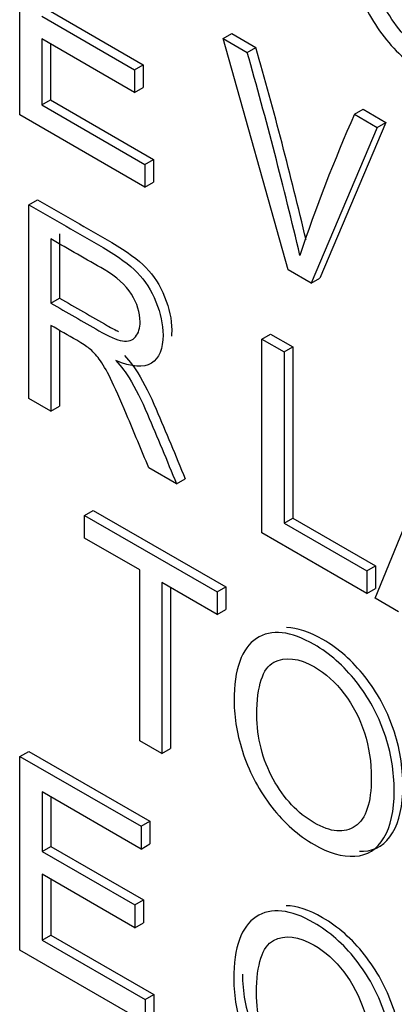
# Model space of a CAD drawing. Header units: inches. Extents: x 1 to 240, y -1 to 159.
# Tile 88 of 103: x 225.604 to 225.756, y 127.102 to 127.503. Entities that reach past the tile are written whole.
import ezdxf

# ---------------------------------------------------------------- set-up
doc = ezdxf.new("R2010")
doc.units = ezdxf.units.IN
doc.header["$MEASUREMENT"] = 0
doc.layers.add('Default', color=7, linetype='Continuous')
doc.layers.add('LAB20180', color=7, linetype='Continuous')

# ---------------------------------------------------------------- blocks, each defined once
blk = doc.blocks.new('SE1')
at = {"layer": 'LAB20180', "color": 7, "linetype": 'Continuous'}
for p, q in [((225.6037932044, 127.4644962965), (225.6037932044, 127.5435171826)), ((225.6162984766, 127.5067840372), (225.6540442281, 127.4849915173)), ((225.6127629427, 127.5047427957), (225.6505086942, 127.4829502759)), ((225.6505086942, 127.4736969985), (225.6127629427, 127.4954895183)), ((225.6127629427, 127.4954895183), (225.6127629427, 127.4685708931)), ((225.6866608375, 127.4956735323), (225.6901963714, 127.4977147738)), ((225.7131147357, 127.401379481), (225.6866608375, 127.4956735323)), ((225.6866608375, 127.4956735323), (225.6964501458, 127.4900216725)), ((225.6901963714, 127.4977147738), (225.6999856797, 127.492062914)), ((225.6162984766, 127.4934482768), (225.6162984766, 127.4706121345)), ((225.6964501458, 127.4900216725), (225.6999856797, 127.492062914)), ((225.6505086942, 127.4829502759), (225.6540442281, 127.4849915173)), ((225.6505086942, 127.4829502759), (225.6505086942, 127.4736969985)), ((225.6540442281, 127.4849915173), (225.6540442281, 127.4757382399)), ((225.6505086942, 127.4736969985), (225.6540442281, 127.4757382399)), ((225.6127629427, 127.4685708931), (225.6162984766, 127.4706121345)), ((225.6162984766, 127.4706121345), (225.6582331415, 127.4464011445)), ((225.6127629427, 127.4685708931), (225.6546976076, 127.444359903)), ((225.7401605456, 127.4647854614), (225.7436960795, 127.4668267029)), ((225.7436960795, 127.4668267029), (225.7529390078, 127.4614902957)), ((225.6546976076, 127.4351066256), (225.6037932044, 127.4644962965)), ((225.7401605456, 127.4647854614), (225.7494034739, 127.4594490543)), ((225.7494034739, 127.4594490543), (225.7225397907, 127.3959379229)), ((225.7529390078, 127.4614902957), (225.7260753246, 127.3979791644)), ((225.7494034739, 127.4594490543), (225.7529390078, 127.4614902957)), ((225.6546976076, 127.444359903), (225.6582331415, 127.4464011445)), ((225.6582331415, 127.4464011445), (225.6582331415, 127.4371478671)), ((225.6546976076, 127.444359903), (225.6546976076, 127.4351066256)), ((225.6546976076, 127.4351066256), (225.6582331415, 127.4371478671)), ((225.6075040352, 127.4278669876), (225.6110395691, 127.429908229)), ((225.6075040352, 127.3488461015), (225.6075040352, 127.4278669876)), ((225.6165193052, 127.413934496), (225.6165193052, 127.3877519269)), ((225.6200548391, 127.4159757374), (225.6200548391, 127.3897931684)), ((225.7225397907, 127.3959379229), (225.7131147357, 127.401379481)), ((225.7225397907, 127.3959379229), (225.7260753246, 127.3979791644)), ((225.6165193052, 127.3877519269), (225.6200548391, 127.3897931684)), ((225.6165193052, 127.3786563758), (225.6165193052, 127.3436411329)), ((225.6200548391, 127.3766055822), (225.6200548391, 127.3456823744)), ((225.7024375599, 127.3730570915), (225.7059730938, 127.375098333)), ((225.7059730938, 127.375098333), (225.7149883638, 127.3698933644)), ((225.7024375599, 127.2940362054), (225.7024375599, 127.3730570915)), ((225.7024375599, 127.3730570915), (225.7114528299, 127.367852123)), ((225.7114528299, 127.367852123), (225.7149883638, 127.3698933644)), ((225.7149883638, 127.3698933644), (225.7149883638, 127.3001257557)), ((225.7114528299, 127.367852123), (225.7114528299, 127.2980845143)), ((225.6165193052, 127.3436411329), (225.6075040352, 127.3488461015)), ((225.6165193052, 127.3436411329), (225.6200548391, 127.3456823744)), ((225.7485156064, 127.2674330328), (225.7746052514, 127.3313910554)), ((225.6676513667, 127.3141200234), (225.6563595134, 127.320639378)), ((225.6676513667, 127.3141200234), (225.6711869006, 127.3161612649)), ((225.6302243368, 127.301189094), (225.6337598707, 127.3032303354)), ((225.6337598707, 127.3032303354), (225.6877148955, 127.2720793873)), ((225.6302243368, 127.2919358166), (225.6302243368, 127.301189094)), ((225.6302243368, 127.301189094), (225.6841793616, 127.2700381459)), ((225.7114528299, 127.2980845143), (225.7149883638, 127.3001257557)), ((225.7114528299, 127.2980845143), (225.7451917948, 127.2786053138)), ((225.7149883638, 127.3001257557), (225.7487273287, 127.2806465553)), ((225.7451917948, 127.2693520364), (225.7024375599, 127.2940362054)), ((225.6527169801, 127.2789496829), (225.6302243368, 127.2919358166)), ((225.6527169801, 127.2092346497), (225.6527169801, 127.2789496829)), ((225.7451917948, 127.2786053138), (225.7487273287, 127.2806465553)), ((225.7451917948, 127.2786053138), (225.7451917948, 127.2693520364)), ((225.7487273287, 127.2806465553), (225.7487273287, 127.2713932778)), ((225.6841793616, 127.2607848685), (225.6616867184, 127.2737710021)), ((225.6616867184, 127.2737710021), (225.6616867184, 127.2040559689)), ((225.6652222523, 127.2717297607), (225.6652222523, 127.2060972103)), ((225.6841793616, 127.2700381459), (225.6877148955, 127.2720793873)), ((225.6841793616, 127.2700381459), (225.6841793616, 127.2607848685)), ((225.6877148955, 127.2720793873), (225.6877148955, 127.2628261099)), ((225.7451917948, 127.2693520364), (225.7487273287, 127.2713932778)), ((225.7580317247, 127.2619388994), (225.7485156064, 127.2674330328)), ((225.6841793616, 127.2607848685), (225.6877148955, 127.2628261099)), ((225.6616867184, 127.2040559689), (225.6527169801, 127.2092346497)), ((225.6039070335, 127.2028756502), (225.6074425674, 127.2049168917)), ((225.6074425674, 127.2049168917), (225.6567533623, 127.176447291)), ((225.6616867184, 127.2040559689), (225.6652222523, 127.2060972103)), ((225.6039070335, 127.1238547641), (225.6039070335, 127.2028756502)), ((225.6039070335, 127.2028756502), (225.6532178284, 127.1744060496)), ((225.6532178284, 127.1651527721), (225.6128767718, 127.188443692)), ((225.6128767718, 127.188443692), (225.6128767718, 127.1641538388)), ((225.6164123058, 127.1864024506), (225.6164123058, 127.1661950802)), ((225.6532178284, 127.1744060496), (225.6567533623, 127.176447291)), ((225.6532178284, 127.1744060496), (225.6532178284, 127.1651527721)), ((225.6567533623, 127.176447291), (225.6567533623, 127.1671940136)), ((225.6128767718, 127.1641538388), (225.6164123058, 127.1661950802)), ((225.6164123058, 127.1661950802), (225.6541580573, 127.1444025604)), ((225.6532178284, 127.1651527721), (225.6567533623, 127.1671940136)), ((225.6128767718, 127.1641538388), (225.6506225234, 127.142361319)), ((225.6506225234, 127.1330554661), (225.6128767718, 127.1548479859)), ((225.6128767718, 127.1548479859), (225.6128767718, 127.1279819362)), ((225.6164123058, 127.1528067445), (225.6164123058, 127.1300231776)), ((225.6506225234, 127.142361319), (225.6541580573, 127.1444025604)), ((225.6506225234, 127.142361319), (225.6506225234, 127.1330554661)), ((225.6541580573, 127.1444025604), (225.6541580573, 127.1350967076)), ((225.6506225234, 127.1330554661), (225.6541580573, 127.1350967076)), ((225.6128767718, 127.1279819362), (225.6164123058, 127.1300231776)), ((225.6164123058, 127.1300231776), (225.6583469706, 127.1058121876)), ((225.6128767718, 127.1279819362), (225.6548114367, 127.1037709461)), ((225.6548114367, 127.0944650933), (225.6039070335, 127.1238547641)), ((225.6548114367, 127.1037709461), (225.6583469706, 127.1058121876)), ((225.6583469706, 127.1058121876), (225.6583469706, 127.0965063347)), ((225.6548114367, 127.1037709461), (225.6548114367, 127.0944650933))]:
    blk.add_line(p, q, dxfattribs=at)
for centre, radius, start, end in [((223.8530978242, 126.9683055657), 1.915759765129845, 13.2451819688, 15.8028771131), ((223.8566333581, 126.9703468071), 1.915759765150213, 13.3775202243, 15.8028771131), ((226.3114484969, 127.2106621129), 0.6252588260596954, 156.0192904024, 161.6755819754)]:
    blk.add_arc(centre, radius, start, end, dxfattribs=at)
for points, knots in [([(225.7368139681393, 127.539637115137), (225.7368139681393, 127.5527283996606), (225.7398645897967, 127.5612193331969), (225.745920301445, 127.565136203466), (225.7519974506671, 127.5690669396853), (225.7598529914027, 127.5681855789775), (225.7694601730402, 127.5626914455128), (225.7757887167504, 127.5590722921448), (225.7814350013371, 127.5539902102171), (225.7915430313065, 127.5412143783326), (225.7954132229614, 127.5340904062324), (225.8006948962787, 127.5186332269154), (225.802015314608, 127.5108257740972), (225.802015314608, 127.4948954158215), (225.8006493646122, 127.4885337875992), (225.7978264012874, 127.4838545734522), (225.7950130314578, 127.4791912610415), (225.7910877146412, 127.4766517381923), (225.78598816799, 127.476388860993), (225.7808694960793, 127.4761249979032), (225.7753337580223, 127.4776506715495), (225.7629946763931, 127.4847746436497), (225.7572576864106, 127.4898744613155), (225.7522036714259, 127.4963675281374), (225.7471293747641, 127.5028866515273), (225.7433249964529, 127.5100108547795), (225.7381343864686, 127.5254154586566), (225.7368139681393, 127.5327497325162), (225.7368139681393, 127.539637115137)], [0, 0, 0, 0, 0.1334699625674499, 0.1334699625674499, 0.1334699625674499, 0.2546535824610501, 0.2546535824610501, 0.2546535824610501, 0.3390815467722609, 0.3390815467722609, 0.42350951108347, 0.42350951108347, 0.5079374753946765, 0.5079374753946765, 0.5940539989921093, 0.5940539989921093, 0.5940539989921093, 0.6745209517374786, 0.6745209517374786, 0.6745209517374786, 0.752952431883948, 0.752952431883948, 0.8380204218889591, 0.8380204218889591, 0.8380204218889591, 0.91901021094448, 0.91901021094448, 1, 1, 1, 1]), ([(225.7461479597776, 127.5340378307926), (225.7461479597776, 127.5245216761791), (225.748333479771, 127.5157941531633), (225.7571666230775, 127.499758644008), (225.762721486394, 127.4938176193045), (225.7693691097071, 127.490032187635), (225.7761526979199, 127.4861693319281), (225.7817537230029, 127.4856158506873), (225.7861247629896, 127.488612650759), (225.7905165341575, 127.4916236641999), (225.7927268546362, 127.4981025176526), (225.7927268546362, 127.5146637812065), (225.7917706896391, 127.5208413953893), (225.7880370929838, 127.5325657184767), (225.7853051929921, 127.537823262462), (225.7816626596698, 127.5425550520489), (225.7780528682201, 127.5472443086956), (225.774013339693, 127.5509145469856), (225.7695057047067, 127.5535696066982), (225.7631323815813, 127.5573235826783), (225.7576219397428, 127.5578545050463), (225.7530232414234, 127.5554623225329), (225.7484018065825, 127.5530583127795), (225.7461479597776, 127.5459198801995), (225.7461479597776, 127.5340378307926)], [0, 0, 0, 0, 0.1217961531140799, 0.1217961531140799, 0.2435923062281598, 0.2435923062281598, 0.2435923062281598, 0.3589433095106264, 0.3589433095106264, 0.3589433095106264, 0.4946776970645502, 0.4946776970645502, 0.5793367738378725, 0.5793367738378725, 0.6639958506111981, 0.6639958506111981, 0.6639958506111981, 0.7426455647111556, 0.7426455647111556, 0.7426455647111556, 0.8546006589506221, 0.8546006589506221, 0.8546006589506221, 1, 1, 1, 1]), ([(225.6110395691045, 127.4299082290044), (225.6211324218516, 127.4240811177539), (225.6312252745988, 127.4182540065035), (225.6413181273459, 127.412426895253), (225.6474193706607, 127.4089043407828), (225.6520636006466, 127.4054869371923), (225.6552052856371, 127.4022535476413), (225.6583864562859, 127.398979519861), (225.6609422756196, 127.3949981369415), (225.6628090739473, 127.3903452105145), (225.6646880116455, 127.3856620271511), (225.6656775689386, 127.3811182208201), (225.6656775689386, 127.37593202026), (225.665639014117, 127.3751008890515), (225.665562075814, 127.3743135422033)], [0, 0, 0, 0, 0.3185589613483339, 0.3185589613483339, 0.3185589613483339, 0.4667472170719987, 0.4667472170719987, 0.4667472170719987, 0.5740518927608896, 0.5740518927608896, 0.5740518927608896, 0.6920510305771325, 0.6920510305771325, 0.7160005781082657, 0.7160005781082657, 0.7160005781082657, 0.7160005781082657]), ([(225.6075040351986, 127.4278669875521), (225.6175968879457, 127.4220398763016), (225.6276897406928, 127.4162127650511), (225.6377825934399, 127.4103856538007), (225.6438838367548, 127.4068630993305), (225.6485280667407, 127.40344569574), (225.6516697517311, 127.400212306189), (225.6548509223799, 127.3969382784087), (225.6574067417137, 127.3929568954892), (225.6592735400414, 127.3883039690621), (225.6611524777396, 127.3836207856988), (225.6621420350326, 127.3790769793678), (225.6621420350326, 127.3691402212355), (225.6605484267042, 127.3653285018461), (225.6542650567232, 127.3612801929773), (225.6494387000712, 127.3615956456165), (225.6428821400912, 127.3643821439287)], [0, 0, 0, 0, 0.3185589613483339, 0.3185589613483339, 0.3185589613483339, 0.4667472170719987, 0.4667472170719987, 0.4667472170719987, 0.5740518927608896, 0.5740518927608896, 0.5740518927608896, 0.6920510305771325, 0.6920510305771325, 0.8460255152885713, 0.8460255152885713, 1, 1, 1, 1]), ([(225.6165193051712, 127.3877519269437), (225.6229999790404, 127.3840103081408), (225.6294806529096, 127.3802686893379), (225.6359613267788, 127.3765270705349), (225.6401047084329, 127.3741348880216), (225.6433374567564, 127.3727416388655), (225.6456595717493, 127.3723998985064), (225.6480216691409, 127.3720522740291), (225.6498029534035, 127.3725839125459), (225.6509867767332, 127.3740560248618), (225.6522042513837, 127.3755699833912), (225.6528080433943, 127.377578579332), (225.6528080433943, 127.3838350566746), (225.6516242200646, 127.387620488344), (225.6493021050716, 127.3913796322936), (225.6469548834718, 127.3951794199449), (225.6432463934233, 127.3985036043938), (225.6381468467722, 127.4014478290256), (225.6309376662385, 127.4056100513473), (225.6237284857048, 127.4097722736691), (225.6165193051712, 127.4139344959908)], [0, 0, 0, 0, 0.2284182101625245, 0.2284182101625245, 0.2284182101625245, 0.3439017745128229, 0.3439017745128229, 0.3439017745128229, 0.4243211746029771, 0.4243211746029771, 0.4243211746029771, 0.4994336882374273, 0.4994336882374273, 0.6067372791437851, 0.6067372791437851, 0.6067372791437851, 0.7458616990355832, 0.7458616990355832, 0.7458616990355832, 1, 1, 1, 1]), ([(225.6200548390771, 127.389793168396), (225.6265355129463, 127.3860515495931), (225.6330161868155, 127.3823099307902), (225.6394968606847, 127.3785683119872), (225.6411741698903, 127.3775999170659), (225.6427022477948, 127.3767952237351), (225.644081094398, 127.3761577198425)], [0, 0, 0, 0, 0.2284182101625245, 0.2284182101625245, 0.2284182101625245, 0.2751678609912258, 0.2751678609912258, 0.2751678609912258, 0.2751678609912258]), ([(225.6563595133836, 127.3206393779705), (225.6533392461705, 127.3278685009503), (225.6503189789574, 127.3350976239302), (225.6472987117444, 127.3423267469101), (225.6446831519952, 127.3485871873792), (225.6424723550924, 127.3534727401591), (225.6407876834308, 127.3569690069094), (225.6391080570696, 127.3604548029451), (225.6375094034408, 127.3631203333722), (225.6361889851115, 127.3648816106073), (225.6348575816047, 127.3666575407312), (225.6334570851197, 127.3681412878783), (225.6320456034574, 127.369324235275), (225.6310435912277, 127.3701640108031), (225.6293592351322, 127.3712432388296), (225.6269915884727, 127.3726102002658), (225.6235008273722, 127.3746255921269), (225.6200100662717, 127.3766409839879), (225.6165193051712, 127.378656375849)], [0, 0, 0, 0, 0.3074851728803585, 0.3074851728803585, 0.3074851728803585, 0.5161246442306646, 0.5161246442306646, 0.5161246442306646, 0.6344579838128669, 0.6344579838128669, 0.6344579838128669, 0.7169759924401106, 0.7169759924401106, 0.7169759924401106, 0.8093276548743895, 0.8093276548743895, 0.8093276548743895, 1, 1, 1, 1]), ([(225.6464176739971, 127.366423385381), (225.6487853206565, 127.3637420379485), (225.6506065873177, 127.3613235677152), (225.651835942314, 127.3593519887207), (225.6545348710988, 127.3550235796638), (225.6569810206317, 127.3500724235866), (225.6593486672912, 127.3444994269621), (225.6633571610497, 127.3350641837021), (225.6672408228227, 127.325607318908), (225.6711869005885, 127.3161612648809)], [0, 0, 0, 0, 0.1592808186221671, 0.1592808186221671, 0.1592808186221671, 0.4528607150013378, 0.4528607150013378, 0.4528607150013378, 1, 1, 1, 1]), ([(225.6428821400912, 127.3643821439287), (225.6452497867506, 127.3617007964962), (225.6470710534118, 127.3592823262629), (225.648300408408, 127.3573107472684), (225.6509993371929, 127.3529823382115), (225.6534454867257, 127.3480311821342), (225.6558131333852, 127.3424581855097), (225.6598216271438, 127.3330229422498), (225.6637052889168, 127.3235660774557), (225.6676513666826, 127.3141200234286)], [0, 0, 0, 0, 0.1592808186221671, 0.1592808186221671, 0.1592808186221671, 0.4528607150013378, 0.4528607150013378, 0.4528607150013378, 1, 1, 1, 1]), ([(225.6911001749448, 127.2255067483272), (225.6911001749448, 127.2385980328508), (225.6941507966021, 127.2470363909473), (225.7002065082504, 127.2510058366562), (225.7062380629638, 127.2549594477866), (225.7141391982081, 127.2540552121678), (225.7300297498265, 127.2448807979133), (225.7357212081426, 127.2398598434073), (225.7407752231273, 127.233471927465), (225.7458492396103, 127.2270587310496), (225.7496538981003, 127.2199863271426), (225.7523402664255, 127.2122314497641), (225.755035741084, 127.2044502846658), (225.7563015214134, 127.1966428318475), (225.7563015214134, 127.1807650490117), (225.7548900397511, 127.1744297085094), (225.7493351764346, 127.1650187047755), (225.7453739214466, 127.1625213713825), (225.7402743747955, 127.1622059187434), (225.7351399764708, 127.1618883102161), (225.7296199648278, 127.1635203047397), (225.7172808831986, 127.1706442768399), (225.711543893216, 127.1757440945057), (225.7014358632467, 127.1887302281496), (225.6976112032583, 127.1958279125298), (225.6949703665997, 127.2035565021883), (225.6923383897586, 127.2112591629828), (225.6911001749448, 127.2185667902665), (225.6911001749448, 127.2255067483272)], [0, 0, 0, 0, 0.1334347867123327, 0.1334347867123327, 0.1334347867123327, 0.2565430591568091, 0.2565430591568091, 0.3370593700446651, 0.3370593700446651, 0.3370593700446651, 0.4173228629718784, 0.4173228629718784, 0.4173228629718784, 0.5022757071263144, 0.5022757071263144, 0.5883612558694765, 0.5883612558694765, 0.6744468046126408, 0.6744468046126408, 0.6744468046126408, 0.7513933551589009, 0.7513933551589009, 0.8348507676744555, 0.8348507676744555, 0.9183081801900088, 0.9183081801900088, 0.9183081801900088, 1, 1, 1, 1]), ([(225.7421144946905, 127.1642126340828), (225.7426842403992, 127.1642010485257), (225.743249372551, 127.1642124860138), (225.7438099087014, 127.1642471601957), (225.7489094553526, 127.1645626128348), (225.7528707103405, 127.1670599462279), (225.758425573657, 127.1764709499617), (225.7598370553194, 127.182806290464), (225.7598370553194, 127.1986840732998), (225.7585712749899, 127.2064915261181), (225.7558758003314, 127.2142726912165), (225.7531894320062, 127.2220275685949), (225.7493847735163, 127.2290999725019), (225.7443107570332, 127.2355131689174), (225.7392567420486, 127.2419010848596), (225.7335652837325, 127.2469220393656), (225.721775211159, 127.2537290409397), (225.7168290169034, 127.2553830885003), (225.712474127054, 127.255471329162)], [0.3171527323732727, 0.3171527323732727, 0.3171527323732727, 0.3171527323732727, 0.3255531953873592, 0.3255531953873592, 0.3255531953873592, 0.4116387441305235, 0.4116387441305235, 0.4977242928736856, 0.4977242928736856, 0.5826771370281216, 0.5826771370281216, 0.5826771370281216, 0.6629406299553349, 0.6629406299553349, 0.6629406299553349, 0.7434569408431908, 0.7434569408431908, 0.8140208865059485, 0.8140208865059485, 0.8140208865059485, 0.8140208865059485]), ([(225.7003886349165, 127.2199337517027), (225.7003886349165, 127.2104175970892), (225.7026196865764, 127.2016112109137), (225.7070362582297, 127.1936460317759), (225.7114755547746, 127.1856398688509), (225.7169621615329, 127.1797135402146), (225.7304395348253, 127.1719323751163), (225.7360399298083, 127.1714329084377), (225.7447820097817, 127.177426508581), (225.7469675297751, 127.1839984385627), (225.7469675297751, 127.2005597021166), (225.7460568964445, 127.2066584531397), (225.7441900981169, 127.2125206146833), (225.7423156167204, 127.2184069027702), (225.739545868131, 127.2237191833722), (225.7359488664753, 127.2284246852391), (225.7323193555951, 127.2331727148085), (225.7282995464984, 127.2367841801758), (225.7174174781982, 127.2430669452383), (225.7119081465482, 127.2437241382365), (225.7073094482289, 127.2412793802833), (225.7027334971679, 127.2388467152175), (225.7003886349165, 127.2317632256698), (225.7003886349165, 127.2199337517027)], [0, 0, 0, 0, 0.1293601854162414, 0.1293601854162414, 0.1293601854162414, 0.2536216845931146, 0.2536216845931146, 0.3795738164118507, 0.3795738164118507, 0.5055259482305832, 0.5055259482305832, 0.5851433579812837, 0.5851433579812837, 0.5851433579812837, 0.6642562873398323, 0.6642562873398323, 0.6642562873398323, 0.7431994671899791, 0.7431994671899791, 0.8548362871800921, 0.8548362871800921, 0.8548362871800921, 1, 1, 1, 1]), ([(225.6909635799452, 127.1120778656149), (225.6909635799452, 127.1251165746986), (225.6940142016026, 127.133607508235), (225.7000699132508, 127.1375243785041), (225.706147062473, 127.1414551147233), (225.7140026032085, 127.1406263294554), (225.729893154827, 127.131451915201), (225.735584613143, 127.1264309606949), (225.7406386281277, 127.1199904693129), (225.7456724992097, 127.113575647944), (225.7495628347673, 127.1065311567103), (225.7522036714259, 127.0988025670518), (225.7548625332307, 127.0910212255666), (225.7561649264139, 127.0832139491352), (225.7561649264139, 127.0673361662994), (225.7547534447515, 127.061000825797), (225.749198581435, 127.0515898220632), (225.745237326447, 127.0490924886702), (225.7401377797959, 127.048777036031), (225.7350033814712, 127.0484594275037), (225.7294833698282, 127.0500914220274), (225.717144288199, 127.0572153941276), (225.7114072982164, 127.0622626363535), (225.7063532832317, 127.0688082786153), (225.7013196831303, 127.0753274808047), (225.6974746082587, 127.0823990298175), (225.6922839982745, 127.0978036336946), (225.6909635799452, 127.1051379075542), (225.6909635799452, 127.1120778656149)], [0, 0, 0, 0, 0.133288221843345, 0.133288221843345, 0.133288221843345, 0.256521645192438, 0.256521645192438, 0.3371198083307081, 0.3371198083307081, 0.3371198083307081, 0.4172492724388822, 0.4172492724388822, 0.4172492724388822, 0.5022216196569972, 0.5022216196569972, 0.5883269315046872, 0.5883269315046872, 0.6744322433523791, 0.6744322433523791, 0.6744322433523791, 0.7528801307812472, 0.7528801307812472, 0.8379659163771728, 0.8379659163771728, 0.8379659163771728, 0.918982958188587, 0.918982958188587, 1, 1, 1, 1]), ([(225.6944991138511, 127.1141191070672), (225.6944991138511, 127.1071791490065), (225.6958195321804, 127.0998448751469), (225.7010101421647, 127.0844402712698), (225.7048552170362, 127.077368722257), (225.7098888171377, 127.0708495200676), (225.7149428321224, 127.0643038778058), (225.720679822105, 127.0592566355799), (225.7330189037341, 127.0521326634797), (225.7385389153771, 127.050500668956), (225.7436733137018, 127.0508182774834), (225.748772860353, 127.0511337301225), (225.752734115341, 127.0536310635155), (225.7582889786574, 127.0630420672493), (225.7597004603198, 127.0693774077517), (225.7597004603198, 127.0852551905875), (225.7583980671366, 127.093062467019), (225.7557392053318, 127.1008438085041), (225.7530983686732, 127.1085723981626), (225.7492080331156, 127.1156168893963), (225.7441741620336, 127.1220317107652), (225.7391201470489, 127.1284722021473), (225.7334286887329, 127.1334931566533), (225.7215933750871, 127.1403262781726), (225.7166264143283, 127.1419560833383), (225.7122495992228, 127.142002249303)], [0, 0, 0, 0, 0.08101704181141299, 0.08101704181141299, 0.1620340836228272, 0.1620340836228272, 0.1620340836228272, 0.2471198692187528, 0.2471198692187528, 0.3255677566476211, 0.3255677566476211, 0.3255677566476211, 0.4116730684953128, 0.4116730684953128, 0.4977783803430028, 0.4977783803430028, 0.5827507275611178, 0.5827507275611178, 0.5827507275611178, 0.6628801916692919, 0.6628801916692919, 0.6628801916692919, 0.7434783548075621, 0.7434783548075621, 0.814694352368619, 0.814694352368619, 0.814694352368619, 0.814694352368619]), ([(225.700252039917, 127.1065048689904), (225.700252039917, 127.0969887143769), (225.7024830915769, 127.0881823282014), (225.7068996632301, 127.0802171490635), (225.711338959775, 127.0722109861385), (225.7168255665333, 127.0662846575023), (225.7303029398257, 127.058503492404), (225.7359033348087, 127.0580040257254), (225.7446454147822, 127.0639976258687), (225.7468309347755, 127.0705695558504), (225.7468309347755, 127.0871308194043), (225.745920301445, 127.0932295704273), (225.7440535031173, 127.099091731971), (225.7421790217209, 127.1049780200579), (225.7394092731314, 127.11023772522), (225.7358122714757, 127.1149958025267), (225.7322360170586, 127.1197264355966), (225.7281629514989, 127.1233552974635), (225.7172808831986, 127.129638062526), (225.7117715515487, 127.1302952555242), (225.7071728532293, 127.127850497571), (225.7025969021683, 127.1254178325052), (225.700252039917, 127.1183343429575), (225.700252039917, 127.1065048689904)], [0, 0, 0, 0, 0.1293605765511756, 0.1293605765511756, 0.1293605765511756, 0.2536224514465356, 0.2536224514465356, 0.3795749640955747, 0.3795749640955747, 0.5055274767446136, 0.5055274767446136, 0.5851451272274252, 0.5851451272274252, 0.5851451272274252, 0.6642298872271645, 0.6642298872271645, 0.6642298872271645, 0.7431838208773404, 0.7431838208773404, 0.8548358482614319, 0.8548358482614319, 0.8548358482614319, 1, 1, 1, 1])]:
    blk.add_open_spline(points, degree=3, knots=knots, dxfattribs=at)

msp = doc.modelspace()

# ---------------------------------------------------------------- block references
at = {"layer": 'Default'}
msp.add_blockref('SE1', (0, 0), dxfattribs=at)

doc.saveas('drawing.dxf')
